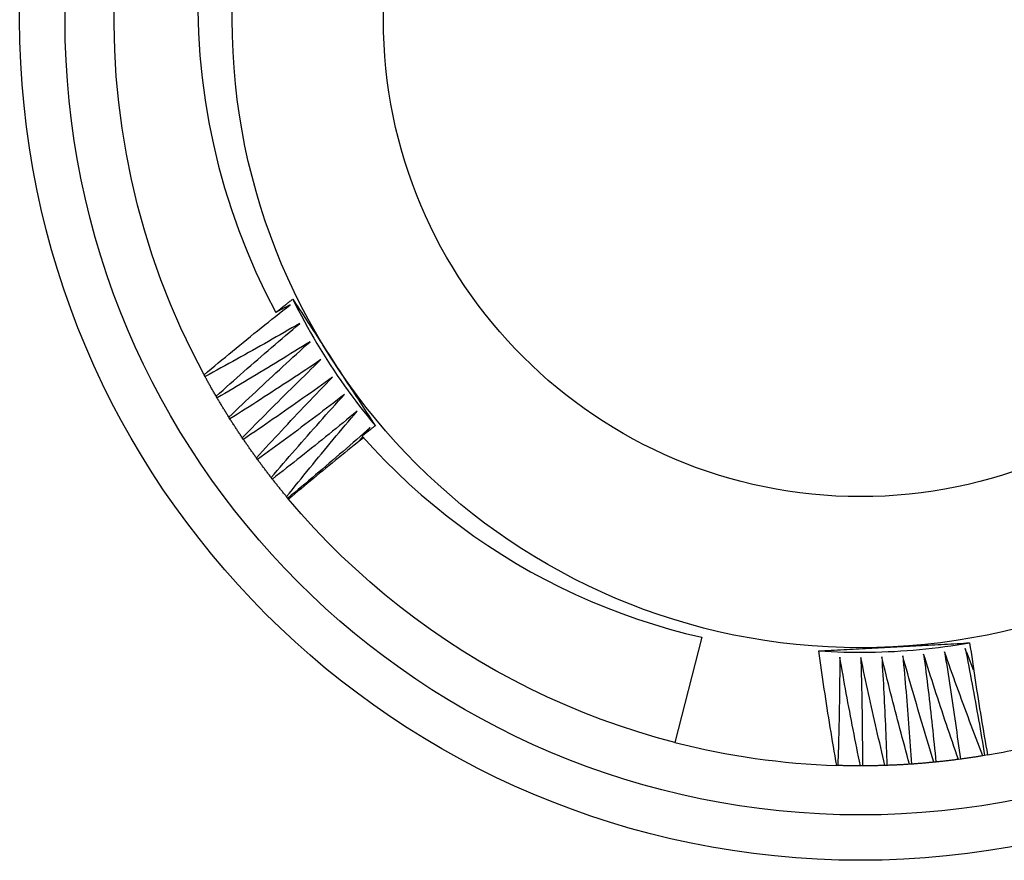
# Model space of a CAD drawing. Header units: inches. Extents: x 17 to 428, y 46 to 203.
# Tile 43 of 110: x 198.091 to 198.296, y 136.597 to 136.773. Entities that reach past the tile are written whole.
import ezdxf

# ---------------------------------------------------------------- set-up
doc = ezdxf.new("R2010")
doc.units = ezdxf.units.IN
doc.header["$MEASUREMENT"] = 0
doc.layers.add('Visible Edges(ANSI)', color=7, linetype='Continuous', lineweight=25)
doc.layers.add('Visible Tangent Edges(ANSI)', color=7, linetype='Continuous', lineweight=25)

msp = doc.modelspace()

# ---------------------------------------------------------------- linework, layer by layer
at = {"layer": 'Visible Edges(ANSI)'}
for p, q in [((198.1298, 136.69832), (198.1296, 136.69869)), ((198.13232, 136.69387), (198.13211, 136.69423)), ((198.13499, 136.6895), (198.13477, 136.68985)), ((198.16328, 136.68651), (198.16422, 136.68769)), ((198.1378, 136.68522), (198.13756, 136.68556)), ((198.16208, 136.68499), (198.16268, 136.68574)), ((198.14074, 136.68104), (198.1405, 136.68137)), ((198.14383, 136.67695), (198.14358, 136.67728)), ((198.14705, 136.67297), (198.14678, 136.67329)), ((198.14721, 136.67277), (198.14705, 136.67297)), ((198.23332, 136.64398), (198.2277, 136.62207)), ((198.28717, 136.61858), (198.28676, 136.61853)), ((198.29223, 136.61935), (198.29183, 136.61928)), ((198.29283, 136.61945), (198.29223, 136.61935)), ((198.26164, 136.61726), (198.26141, 136.61726)), ((198.26676, 136.61718), (198.26635, 136.61718)), ((198.27188, 136.61728), (198.27146, 136.61727)), ((198.27699, 136.61755), (198.27658, 136.61752)), ((198.28209, 136.61798), (198.28168, 136.61794))]:
    msp.add_line(p, q, dxfattribs=at)
at = {"layer": 'Visible Edges(ANSI)', "flags": 128}
for points in [[(198.1296, 136.69869), (198.12709, 136.70352), (198.12476, 136.70843), (198.1226, 136.71343), (198.12061, 136.71849), (198.1188, 136.72363), (198.11718, 136.72882), (198.11573, 136.73407), (198.11448, 136.73936), (198.1134, 136.7447), (198.11252, 136.75007), (198.11182, 136.75546), (198.11131, 136.76088), (198.11099, 136.76631), (198.11086, 136.77175), (198.11093, 136.7772)], [(198.12827, 136.77462), (198.12842, 136.76994), (198.12872, 136.76526), (198.12919, 136.76059), (198.12982, 136.75593), (198.1306, 136.7513), (198.13154, 136.7467), (198.13263, 136.74215), (198.13388, 136.73764), (198.13529, 136.73317), (198.13684, 136.72876), (198.13855, 136.7244), (198.1404, 136.7201), (198.1424, 136.71586), (198.14455, 136.71169)], [(198.1296, 136.69869), (198.13034, 136.6993), (198.13107, 136.69992), (198.13181, 136.70054), (198.13255, 136.70115), (198.13329, 136.70177), (198.13403, 136.70238), (198.13478, 136.70299), (198.13552, 136.70361), (198.13626, 136.70422), (198.13701, 136.70483), (198.13775, 136.70543), (198.1385, 136.70604), (198.13924, 136.70665), (198.13999, 136.70726), (198.14074, 136.70786), (198.14149, 136.70847), (198.14224, 136.70907), (198.14299, 136.70967), (198.14374, 136.71027), (198.14449, 136.71087), (198.14524, 136.71147), (198.146, 136.71207), (198.14675, 136.71267), (198.14751, 136.71327)], [(198.14455, 136.71169), (198.1447, 136.7118), (198.14485, 136.71192), (198.14499, 136.71204), (198.14514, 136.71215), (198.14529, 136.71227), (198.14543, 136.71238), (198.14558, 136.7125), (198.14573, 136.71261), (198.14587, 136.71273), (198.14602, 136.71285), (198.14617, 136.71296), (198.14631, 136.71308), (198.14646, 136.71319), (198.14661, 136.71331), (198.14676, 136.71342), (198.1469, 136.71354), (198.14705, 136.71365), (198.1472, 136.71377), (198.14734, 136.71389), (198.14749, 136.714), (198.14764, 136.71412), (198.14779, 136.71423), (198.14793, 136.71435), (198.14808, 136.71446)], [(198.14751, 136.71327), (198.14738, 136.7132), (198.14726, 136.71314), (198.14714, 136.71307), (198.14701, 136.713), (198.14689, 136.71294), (198.14677, 136.71287), (198.14665, 136.71281), (198.14652, 136.71274), (198.1464, 136.71267), (198.14628, 136.71261), (198.14615, 136.71254), (198.14603, 136.71248), (198.14591, 136.71241), (198.14578, 136.71234), (198.14566, 136.71228), (198.14554, 136.71221), (198.14541, 136.71215), (198.14529, 136.71208), (198.14517, 136.71202), (198.14505, 136.71195), (198.14492, 136.71188), (198.1448, 136.71182), (198.14468, 136.71175), (198.14455, 136.71169)], [(198.14808, 136.71446), (198.14844, 136.71392), (198.14879, 136.71337), (198.14915, 136.71283), (198.1495, 136.71228), (198.14986, 136.71174), (198.15021, 136.71119), (198.15057, 136.71064), (198.15093, 136.7101), (198.15128, 136.70955), (198.15164, 136.70901), (198.15199, 136.70846), (198.15235, 136.70791), (198.15271, 136.70737), (198.15306, 136.70682), (198.15342, 136.70627), (198.15377, 136.70572), (198.15413, 136.70518), (198.15449, 136.70463), (198.15484, 136.70408), (198.1552, 136.70353), (198.15556, 136.70298), (198.15591, 136.70243), (198.15627, 136.70188), (198.15663, 136.70133)], [(198.14808, 136.71446), (198.14867, 136.71329), (198.14927, 136.71212), (198.14988, 136.71095), (198.1505, 136.70979), (198.15114, 136.70864), (198.15178, 136.70749), (198.15244, 136.70635), (198.15311, 136.70522), (198.15379, 136.70409), (198.15448, 136.70298), (198.15518, 136.70186), (198.1559, 136.70076), (198.15662, 136.69966), (198.15735, 136.69857), (198.1581, 136.69748), (198.15886, 136.69641), (198.15962, 136.69534), (198.1604, 136.69428), (198.16119, 136.69322), (198.16199, 136.69218), (198.16279, 136.69114), (198.16361, 136.69011), (198.16444, 136.68909), (198.16528, 136.68807)], [(198.14953, 136.70939), (198.14871, 136.70891), (198.1479, 136.70844), (198.14708, 136.70797), (198.14626, 136.7075), (198.14545, 136.70703), (198.14463, 136.70657), (198.14381, 136.7061), (198.14299, 136.70563), (198.14217, 136.70517), (198.14135, 136.70471), (198.14053, 136.70424), (198.13971, 136.70378), (198.13888, 136.70332), (198.13806, 136.70286), (198.13724, 136.7024), (198.13641, 136.70195), (198.13559, 136.70149), (198.13476, 136.70103), (198.13394, 136.70058), (198.13311, 136.70013), (198.13228, 136.69967), (198.13146, 136.69922), (198.13063, 136.69877), (198.1298, 136.69832)], [(198.13211, 136.69423), (198.13283, 136.69487), (198.13354, 136.69551), (198.13426, 136.69615), (198.13498, 136.69679), (198.1357, 136.69743), (198.13642, 136.69806), (198.13714, 136.6987), (198.13786, 136.69934), (198.13859, 136.69997), (198.13931, 136.7006), (198.14003, 136.70124), (198.14076, 136.70187), (198.14149, 136.7025), (198.14221, 136.70313), (198.14294, 136.70376), (198.14367, 136.70439), (198.1444, 136.70502), (198.14513, 136.70564), (198.14586, 136.70627), (198.14659, 136.7069), (198.14732, 136.70752), (198.14806, 136.70814), (198.14879, 136.70877), (198.14953, 136.70939)], [(198.15167, 136.70558), (198.15087, 136.70508), (198.15008, 136.70458), (198.14927, 136.70408), (198.14847, 136.70358), (198.14767, 136.70309), (198.14687, 136.70259), (198.14607, 136.7021), (198.14526, 136.70161), (198.14446, 136.70112), (198.14365, 136.70063), (198.14285, 136.70014), (198.14204, 136.69965), (198.14124, 136.69916), (198.14043, 136.69868), (198.13962, 136.69819), (198.13881, 136.69771), (198.138, 136.69722), (198.13719, 136.69674), (198.13638, 136.69626), (198.13557, 136.69578), (198.13476, 136.6953), (198.13395, 136.69482), (198.13313, 136.69434), (198.13232, 136.69387)], [(198.13477, 136.68985), (198.13546, 136.69051), (198.13616, 136.69118), (198.13685, 136.69184), (198.13755, 136.6925), (198.13825, 136.69317), (198.13895, 136.69383), (198.13965, 136.69449), (198.14035, 136.69515), (198.14105, 136.6958), (198.14175, 136.69646), (198.14245, 136.69712), (198.14316, 136.69777), (198.14386, 136.69843), (198.14457, 136.69908), (198.14528, 136.69974), (198.14598, 136.70039), (198.14669, 136.70104), (198.1474, 136.70169), (198.14811, 136.70234), (198.14882, 136.70299), (198.14953, 136.70364), (198.15025, 136.70428), (198.15096, 136.70493), (198.15167, 136.70558)], [(198.15395, 136.70184), (198.15316, 136.70131), (198.15238, 136.70079), (198.1516, 136.70026), (198.15081, 136.69974), (198.15003, 136.69922), (198.14924, 136.6987), (198.14846, 136.69818), (198.14767, 136.69766), (198.14688, 136.69714), (198.14609, 136.69663), (198.1453, 136.69611), (198.14451, 136.6956), (198.14372, 136.69508), (198.14293, 136.69457), (198.14214, 136.69406), (198.14135, 136.69355), (198.14056, 136.69304), (198.13976, 136.69253), (198.13897, 136.69202), (198.13817, 136.69152), (198.13738, 136.69101), (198.13658, 136.69051), (198.13578, 136.69), (198.13499, 136.6895)], [(198.13756, 136.68556), (198.13824, 136.68625), (198.13891, 136.68694), (198.13958, 136.68762), (198.14026, 136.68831), (198.14093, 136.68899), (198.14161, 136.68968), (198.14229, 136.69036), (198.14297, 136.69104), (198.14365, 136.69172), (198.14433, 136.6924), (198.14501, 136.69308), (198.14569, 136.69376), (198.14637, 136.69444), (198.14706, 136.69511), (198.14774, 136.69579), (198.14843, 136.69647), (198.14911, 136.69714), (198.1498, 136.69781), (198.15049, 136.69849), (198.15118, 136.69916), (198.15187, 136.69983), (198.15256, 136.7005), (198.15325, 136.70117), (198.15395, 136.70184)], [(198.15663, 136.70133), (198.15699, 136.70078), (198.15735, 136.70022), (198.15771, 136.69967), (198.15807, 136.69912), (198.15843, 136.69856), (198.15879, 136.69801), (198.15915, 136.69745), (198.15951, 136.6969), (198.15987, 136.69635), (198.16023, 136.69579), (198.16059, 136.69524), (198.16095, 136.69469), (198.16131, 136.69413), (198.16167, 136.69358), (198.16203, 136.69303), (198.16239, 136.69248), (198.16275, 136.69193), (198.16311, 136.69137), (198.16347, 136.69082), (198.16383, 136.69027), (198.16419, 136.68972), (198.16455, 136.68917), (198.16491, 136.68862), (198.16527, 136.68807)], [(198.13211, 136.69423), (198.13201, 136.69439), (198.13191, 136.69456), (198.13181, 136.69473), (198.13172, 136.6949), (198.13162, 136.69507), (198.13152, 136.69524), (198.13142, 136.69541), (198.13133, 136.69558), (198.13123, 136.69575), (198.13113, 136.69592), (198.13103, 136.69609), (198.13094, 136.69627), (198.13084, 136.69644), (198.13075, 136.69661), (198.13065, 136.69678), (198.13055, 136.69695), (198.13046, 136.69712), (198.13036, 136.69729), (198.13027, 136.69746), (198.13017, 136.69764), (198.13008, 136.69781), (198.12999, 136.69798), (198.12989, 136.69815), (198.1298, 136.69832)], [(198.15634, 136.69818), (198.15557, 136.69762), (198.15481, 136.69707), (198.15404, 136.69653), (198.15328, 136.69598), (198.15251, 136.69543), (198.15174, 136.69488), (198.15097, 136.69434), (198.1502, 136.6938), (198.14943, 136.69325), (198.14866, 136.69271), (198.14789, 136.69217), (198.14712, 136.69163), (198.14635, 136.69109), (198.14557, 136.69055), (198.1448, 136.69001), (198.14402, 136.68948), (198.14325, 136.68894), (198.14247, 136.68841), (198.14169, 136.68787), (198.14091, 136.68734), (198.14014, 136.68681), (198.13936, 136.68628), (198.13858, 136.68575), (198.1378, 136.68522)], [(198.1405, 136.68137), (198.14115, 136.68208), (198.1418, 136.68279), (198.14245, 136.6835), (198.1431, 136.6842), (198.14376, 136.68491), (198.14441, 136.68561), (198.14507, 136.68632), (198.14572, 136.68702), (198.14638, 136.68773), (198.14704, 136.68843), (198.14769, 136.68913), (198.14835, 136.68983), (198.14901, 136.69053), (198.14968, 136.69123), (198.15034, 136.69193), (198.151, 136.69262), (198.15167, 136.69332), (198.15233, 136.69402), (198.153, 136.69471), (198.15366, 136.69541), (198.15433, 136.6961), (198.155, 136.69679), (198.15567, 136.69748), (198.15634, 136.69818)], [(198.15885, 136.69459), (198.1581, 136.69402), (198.15736, 136.69344), (198.15661, 136.69287), (198.15586, 136.6923), (198.15511, 136.69172), (198.15436, 136.69115), (198.15361, 136.69058), (198.15286, 136.69001), (198.15211, 136.68945), (198.15136, 136.68888), (198.1506, 136.68831), (198.14985, 136.68775), (198.1491, 136.68718), (198.14834, 136.68662), (198.14758, 136.68606), (198.14683, 136.68549), (198.14607, 136.68493), (198.14531, 136.68437), (198.14455, 136.68382), (198.14379, 136.68326), (198.14303, 136.6827), (198.14227, 136.68214), (198.14151, 136.68159), (198.14074, 136.68104)], [(198.14358, 136.67728), (198.1442, 136.67801), (198.14483, 136.67874), (198.14546, 136.67946), (198.14608, 136.68019), (198.14671, 136.68092), (198.14734, 136.68165), (198.14797, 136.68237), (198.14861, 136.6831), (198.14924, 136.68382), (198.14987, 136.68455), (198.15051, 136.68527), (198.15115, 136.68599), (198.15178, 136.68671), (198.15242, 136.68743), (198.15306, 136.68815), (198.1537, 136.68887), (198.15434, 136.68959), (198.15498, 136.69031), (198.15562, 136.69102), (198.15627, 136.69174), (198.15691, 136.69245), (198.15756, 136.69317), (198.1582, 136.69388), (198.15885, 136.69459)], [(198.13477, 136.68985), (198.13466, 136.69001), (198.13456, 136.69018), (198.13445, 136.69035), (198.13435, 136.69051), (198.13425, 136.69068), (198.13414, 136.69085), (198.13404, 136.69101), (198.13394, 136.69118), (198.13383, 136.69135), (198.13373, 136.69151), (198.13363, 136.69168), (198.13353, 136.69185), (198.13343, 136.69202), (198.13332, 136.69218), (198.13322, 136.69235), (198.13312, 136.69252), (198.13302, 136.69269), (198.13292, 136.69286), (198.13282, 136.69302), (198.13272, 136.69319), (198.13262, 136.69336), (198.13252, 136.69353), (198.13242, 136.6937), (198.13232, 136.69387)], [(198.16148, 136.6911), (198.16075, 136.6905), (198.16003, 136.6899), (198.1593, 136.6893), (198.15857, 136.6887), (198.15784, 136.68811), (198.15711, 136.68751), (198.15638, 136.68692), (198.15565, 136.68632), (198.15491, 136.68573), (198.15418, 136.68514), (198.15345, 136.68455), (198.15271, 136.68396), (198.15197, 136.68337), (198.15124, 136.68278), (198.1505, 136.68219), (198.14976, 136.68161), (198.14902, 136.68102), (198.14828, 136.68044), (198.14754, 136.67985), (198.1468, 136.67927), (198.14606, 136.67869), (198.14532, 136.67811), (198.14457, 136.67753), (198.14383, 136.67695)], [(198.14678, 136.67329), (198.14738, 136.67404), (198.14799, 136.67479), (198.14859, 136.67554), (198.14919, 136.67628), (198.1498, 136.67703), (198.1504, 136.67778), (198.15101, 136.67852), (198.15162, 136.67927), (198.15223, 136.68002), (198.15284, 136.68076), (198.15345, 136.6815), (198.15406, 136.68224), (198.15467, 136.68299), (198.15529, 136.68373), (198.1559, 136.68447), (198.15652, 136.68521), (198.15714, 136.68595), (198.15775, 136.68668), (198.15837, 136.68742), (198.15899, 136.68816), (198.15961, 136.68889), (198.16023, 136.68963), (198.16086, 136.69036), (198.16148, 136.6911)], [(198.13756, 136.68556), (198.13745, 136.68572), (198.13734, 136.68589), (198.13724, 136.68605), (198.13713, 136.68621), (198.13702, 136.68638), (198.13691, 136.68654), (198.1368, 136.6867), (198.13669, 136.68687), (198.13658, 136.68703), (198.13648, 136.68719), (198.13637, 136.68736), (198.13626, 136.68752), (198.13615, 136.68768), (198.13605, 136.68785), (198.13594, 136.68801), (198.13583, 136.68818), (198.13573, 136.68834), (198.13562, 136.68851), (198.13551, 136.68867), (198.13541, 136.68884), (198.1353, 136.689), (198.1352, 136.68917), (198.13509, 136.68933), (198.13499, 136.6895)], [(198.16527, 136.68807), (198.16515, 136.68798), (198.16504, 136.68789), (198.16492, 136.6878), (198.16481, 136.68771), (198.16469, 136.68762), (198.16458, 136.68753), (198.16447, 136.68744), (198.16435, 136.68735), (198.16424, 136.68726), (198.16412, 136.68717), (198.16401, 136.68708), (198.1639, 136.68699), (198.16378, 136.6869), (198.16367, 136.68681), (198.16355, 136.68672), (198.16344, 136.68663), (198.16333, 136.68654), (198.16321, 136.68645), (198.1631, 136.68636), (198.16298, 136.68627), (198.16287, 136.68618), (198.16276, 136.68609), (198.16264, 136.686), (198.16253, 136.68591)], [(198.16422, 136.68769), (198.16352, 136.68707), (198.16281, 136.68644), (198.1621, 136.68582), (198.16139, 136.6852), (198.16068, 136.68458), (198.15997, 136.68396), (198.15926, 136.68334), (198.15855, 136.68273), (198.15784, 136.68211), (198.15712, 136.68149), (198.15641, 136.68088), (198.15569, 136.68026), (198.15498, 136.67965), (198.15426, 136.67904), (198.15354, 136.67843), (198.15282, 136.67782), (198.1521, 136.67721), (198.15138, 136.6766), (198.15066, 136.67599), (198.14994, 136.67539), (198.14922, 136.67478), (198.1485, 136.67418), (198.14777, 136.67357), (198.14705, 136.67297)], [(198.16253, 136.68591), (198.16487, 136.68334), (198.16727, 136.68083), (198.16974, 136.67838), (198.17227, 136.67599), (198.17486, 136.67367), (198.17752, 136.67142), (198.18023, 136.66923), (198.18301, 136.66711), (198.18583, 136.66507), (198.18871, 136.6631), (198.19163, 136.66121), (198.19461, 136.65939), (198.19763, 136.65765), (198.20069, 136.65599), (198.2038, 136.65441), (198.20695, 136.65291), (198.21014, 136.65149), (198.21336, 136.65016), (198.21662, 136.64891), (198.2199, 136.64775), (198.22322, 136.64668), (198.22656, 136.64569), (198.22993, 136.64479), (198.23332, 136.64398)], [(198.1405, 136.68137), (198.14039, 136.68153), (198.14027, 136.68169), (198.14016, 136.68185), (198.14004, 136.68201), (198.13993, 136.68216), (198.13981, 136.68232), (198.1397, 136.68248), (198.13959, 136.68264), (198.13947, 136.6828), (198.13936, 136.68296), (198.13925, 136.68312), (198.13913, 136.68328), (198.13902, 136.68344), (198.13891, 136.68361), (198.1388, 136.68377), (198.13868, 136.68393), (198.13857, 136.68409), (198.13846, 136.68425), (198.13835, 136.68441), (198.13824, 136.68457), (198.13813, 136.68473), (198.13802, 136.6849), (198.13791, 136.68506), (198.1378, 136.68522)], [(198.16282, 136.68558), (198.16216, 136.68505), (198.16151, 136.68453), (198.16085, 136.684), (198.1602, 136.68347), (198.15954, 136.68295), (198.15889, 136.68242), (198.15823, 136.68189), (198.15758, 136.68136), (198.15693, 136.68083), (198.15628, 136.6803), (198.15563, 136.67976), (198.15497, 136.67923), (198.15432, 136.6787), (198.15367, 136.67816), (198.15303, 136.67763), (198.15238, 136.67709), (198.15173, 136.67655), (198.15108, 136.67601), (198.15044, 136.67548), (198.14979, 136.67494), (198.14914, 136.6744), (198.1485, 136.67386), (198.14785, 136.67331), (198.14721, 136.67277)], [(198.14358, 136.67728), (198.14346, 136.67743), (198.14334, 136.67759), (198.14322, 136.67774), (198.1431, 136.6779), (198.14298, 136.67805), (198.14286, 136.67821), (198.14274, 136.67836), (198.14262, 136.67852), (198.1425, 136.67868), (198.14238, 136.67883), (198.14226, 136.67899), (198.14215, 136.67914), (198.14203, 136.6793), (198.14191, 136.67946), (198.14179, 136.67962), (198.14168, 136.67977), (198.14156, 136.67993), (198.14144, 136.68009), (198.14133, 136.68024), (198.14121, 136.6804), (198.14109, 136.68056), (198.14098, 136.68072), (198.14086, 136.68088), (198.14074, 136.68104)], [(198.14678, 136.67329), (198.14666, 136.67344), (198.14653, 136.67359), (198.14641, 136.67374), (198.14628, 136.67389), (198.14616, 136.67404), (198.14603, 136.67419), (198.14591, 136.67435), (198.14579, 136.6745), (198.14566, 136.67465), (198.14554, 136.6748), (198.14542, 136.67495), (198.14529, 136.67511), (198.14517, 136.67526), (198.14505, 136.67541), (198.14492, 136.67557), (198.1448, 136.67572), (198.14468, 136.67587), (198.14456, 136.67603), (198.14444, 136.67618), (198.14431, 136.67633), (198.14419, 136.67649), (198.14407, 136.67664), (198.14395, 136.6768), (198.14383, 136.67695)], [(198.2277, 136.62207), (198.22381, 136.62312), (198.21995, 136.62427), (198.21612, 136.62553), (198.21233, 136.62688), (198.20857, 136.62833), (198.20485, 136.62987), (198.20117, 136.63151), (198.19754, 136.63325), (198.19395, 136.63508), (198.19041, 136.637), (198.18692, 136.63901), (198.18348, 136.64112), (198.1801, 136.64331), (198.17678, 136.64558), (198.17352, 136.64795), (198.17032, 136.65039), (198.16718, 136.65292), (198.16411, 136.65553), (198.16111, 136.65822), (198.15818, 136.66098), (198.15533, 136.66382), (198.15255, 136.66674), (198.14984, 136.66972), (198.14721, 136.67277)], [(198.25766, 136.64114), (198.25897, 136.64106), (198.26028, 136.64099), (198.2616, 136.64094), (198.26291, 136.6409), (198.26423, 136.64087), (198.26554, 136.64086), (198.26686, 136.64086), (198.26818, 136.64087), (198.26949, 136.6409), (198.27081, 136.64093), (198.27212, 136.64099), (198.27343, 136.64105), (198.27475, 136.64113), (198.27606, 136.64122), (198.27737, 136.64132), (198.27868, 136.64144), (198.27999, 136.64157), (198.2813, 136.64171), (198.28261, 136.64187), (198.28391, 136.64204), (198.28521, 136.64222), (198.28651, 136.64241), (198.28781, 136.64262), (198.28911, 136.64284)], [(198.2733, 136.64197), (198.27396, 136.64201), (198.27462, 136.64204), (198.27528, 136.64208), (198.27594, 136.64211), (198.2766, 136.64215), (198.27726, 136.64218), (198.27792, 136.64222), (198.27858, 136.64225), (198.27924, 136.64229), (198.2799, 136.64232), (198.28056, 136.64236), (198.28122, 136.64239), (198.28188, 136.64243), (198.28254, 136.64246), (198.28319, 136.6425), (198.28385, 136.64254), (198.28451, 136.64257), (198.28517, 136.64261), (198.28582, 136.64264), (198.28648, 136.64268), (198.28714, 136.64271), (198.2878, 136.64275), (198.28845, 136.64279), (198.28911, 136.64282)], [(198.28911, 136.64282), (198.28925, 136.64184), (198.28939, 136.64087), (198.28953, 136.63989), (198.28968, 136.63892), (198.28982, 136.63794), (198.28997, 136.63697), (198.29012, 136.63599), (198.29026, 136.63502), (198.29041, 136.63404), (198.29057, 136.63307), (198.29072, 136.63209), (198.29087, 136.63112), (198.29103, 136.63015), (198.29119, 136.62917), (198.29134, 136.6282), (198.2915, 136.62723), (198.29166, 136.62625), (198.29183, 136.62528), (198.29199, 136.62431), (198.29215, 136.62334), (198.29232, 136.62236), (198.29249, 136.62139), (198.29266, 136.62042), (198.29283, 136.61945)], [(198.25766, 136.64113), (198.25831, 136.64117), (198.25896, 136.64121), (198.25961, 136.64124), (198.26026, 136.64128), (198.26091, 136.64131), (198.26156, 136.64135), (198.26221, 136.64138), (198.26286, 136.64142), (198.26351, 136.64145), (198.26416, 136.64149), (198.26481, 136.64152), (198.26546, 136.64156), (198.26612, 136.64159), (198.26677, 136.64163), (198.26742, 136.64166), (198.26807, 136.6417), (198.26872, 136.64173), (198.26938, 136.64177), (198.27003, 136.6418), (198.27068, 136.64183), (198.27134, 136.64187), (198.27199, 136.6419), (198.27265, 136.64194), (198.2733, 136.64197)], [(198.26141, 136.61726), (198.26123, 136.61825), (198.26106, 136.61925), (198.2609, 136.62024), (198.26073, 136.62123), (198.26056, 136.62223), (198.2604, 136.62322), (198.26023, 136.62421), (198.26007, 136.62521), (198.25991, 136.6262), (198.25975, 136.62719), (198.25959, 136.62819), (198.25944, 136.62918), (198.25928, 136.63018), (198.25913, 136.63117), (198.25897, 136.63217), (198.25882, 136.63316), (198.25867, 136.63416), (198.25852, 136.63515), (198.25838, 136.63615), (198.25823, 136.63715), (198.25809, 136.63814), (198.25794, 136.63914), (198.2578, 136.64014), (198.25766, 136.64113)], [(198.28387, 136.64096), (198.28402, 136.64003), (198.28417, 136.6391), (198.28432, 136.63817), (198.28447, 136.63724), (198.28461, 136.63631), (198.28476, 136.63538), (198.2849, 136.63444), (198.28505, 136.63351), (198.28519, 136.63258), (198.28533, 136.63165), (198.28547, 136.63072), (198.28561, 136.62978), (198.28574, 136.62885), (198.28588, 136.62792), (198.28601, 136.62699), (198.28615, 136.62605), (198.28628, 136.62512), (198.28641, 136.62419), (198.28654, 136.62325), (198.28667, 136.62232), (198.2868, 136.62138), (198.28692, 136.62045), (198.28705, 136.61952), (198.28717, 136.61858)], [(198.29183, 136.61928), (198.29148, 136.62018), (198.29114, 136.62108), (198.2908, 136.62198), (198.29046, 136.62288), (198.29012, 136.62378), (198.28978, 136.62468), (198.28944, 136.62558), (198.2891, 136.62648), (198.28877, 136.62738), (198.28843, 136.62828), (198.2881, 136.62918), (198.28777, 136.63009), (198.28744, 136.63099), (198.28711, 136.63189), (198.28678, 136.6328), (198.28645, 136.6337), (198.28612, 136.63461), (198.2858, 136.63551), (198.28547, 136.63642), (198.28515, 136.63733), (198.28483, 136.63823), (198.28451, 136.63914), (198.28419, 136.64005), (198.28387, 136.64096)], [(198.2882, 136.64161), (198.28838, 136.64068), (198.28856, 136.63976), (198.28874, 136.63883), (198.28892, 136.63791), (198.28909, 136.63698), (198.28927, 136.63605), (198.28944, 136.63513), (198.28962, 136.6342), (198.28979, 136.63328), (198.28996, 136.63235), (198.29013, 136.63142), (198.2903, 136.63049), (198.29047, 136.62957), (198.29063, 136.62864), (198.2908, 136.62771), (198.29096, 136.62678), (198.29113, 136.62585), (198.29129, 136.62493), (198.29145, 136.624), (198.29161, 136.62307), (198.29177, 136.62214), (198.29192, 136.62121), (198.29208, 136.62028), (198.29223, 136.61935)], [(198.28994, 136.63714), (198.28987, 136.63733), (198.2898, 136.63751), (198.28972, 136.6377), (198.28965, 136.63788), (198.28958, 136.63807), (198.2895, 136.63826), (198.28943, 136.63844), (198.28936, 136.63863), (198.28928, 136.63881), (198.28921, 136.639), (198.28914, 136.63919), (198.28907, 136.63937), (198.28899, 136.63956), (198.28892, 136.63974), (198.28885, 136.63993), (198.28877, 136.64012), (198.2887, 136.6403), (198.28863, 136.64049), (198.28856, 136.64067), (198.28848, 136.64086), (198.28841, 136.64105), (198.28834, 136.64123), (198.28827, 136.64142), (198.2882, 136.64161)], [(198.26205, 136.63987), (198.26204, 136.63893), (198.26204, 136.63799), (198.26203, 136.63705), (198.26203, 136.6361), (198.26202, 136.63516), (198.26201, 136.63422), (198.262, 136.63328), (198.26199, 136.63233), (198.26198, 136.63139), (198.26196, 136.63045), (198.26195, 136.62951), (198.26193, 136.62856), (198.26191, 136.62762), (198.26189, 136.62668), (198.26187, 136.62574), (198.26185, 136.62479), (198.26183, 136.62385), (198.26181, 136.62291), (198.26178, 136.62197), (198.26176, 136.62103), (198.26173, 136.62008), (198.2617, 136.61914), (198.26167, 136.6182), (198.26164, 136.61726)], [(198.26635, 136.61718), (198.26615, 136.61813), (198.26596, 136.61907), (198.26577, 136.62001), (198.26558, 136.62095), (198.26539, 136.6219), (198.26521, 136.62284), (198.26502, 136.62378), (198.26484, 136.62473), (198.26465, 136.62567), (198.26447, 136.62662), (198.26429, 136.62756), (198.26411, 136.62851), (198.26393, 136.62945), (198.26376, 136.6304), (198.26358, 136.63135), (198.2634, 136.63229), (198.26323, 136.63324), (198.26306, 136.63419), (198.26289, 136.63513), (198.26272, 136.63608), (198.26255, 136.63703), (198.26238, 136.63798), (198.26221, 136.63892), (198.26205, 136.63987)], [(198.26642, 136.6398), (198.26645, 136.63886), (198.26648, 136.63792), (198.2665, 136.63698), (198.26653, 136.63603), (198.26655, 136.63509), (198.26657, 136.63415), (198.26659, 136.63321), (198.26661, 136.63227), (198.26663, 136.63132), (198.26665, 136.63038), (198.26666, 136.62944), (198.26668, 136.6285), (198.26669, 136.62755), (198.2667, 136.62661), (198.26671, 136.62567), (198.26672, 136.62473), (198.26673, 136.62378), (198.26674, 136.62284), (198.26675, 136.6219), (198.26675, 136.62096), (198.26675, 136.62001), (198.26676, 136.61907), (198.26676, 136.61813), (198.26676, 136.61718)], [(198.27146, 136.61727), (198.27124, 136.6182), (198.27102, 136.61914), (198.2708, 136.62007), (198.27058, 136.62101), (198.27036, 136.62195), (198.27014, 136.62288), (198.26992, 136.62382), (198.26971, 136.62476), (198.26949, 136.6257), (198.26928, 136.62663), (198.26907, 136.62757), (198.26886, 136.62851), (198.26865, 136.62945), (198.26844, 136.63039), (198.26823, 136.63133), (198.26803, 136.63227), (198.26782, 136.63321), (198.26762, 136.63415), (198.26742, 136.63509), (198.26721, 136.63603), (198.26701, 136.63698), (198.26682, 136.63792), (198.26662, 136.63886), (198.26642, 136.6398)], [(198.27079, 136.63988), (198.27085, 136.63893), (198.27091, 136.63799), (198.27097, 136.63705), (198.27102, 136.63611), (198.27108, 136.63517), (198.27113, 136.63423), (198.27118, 136.63329), (198.27123, 136.63235), (198.27128, 136.63141), (198.27133, 136.63047), (198.27138, 136.62953), (198.27142, 136.62858), (198.27147, 136.62764), (198.27151, 136.6267), (198.27155, 136.62576), (198.27159, 136.62482), (198.27163, 136.62388), (198.27167, 136.62293), (198.27171, 136.62199), (198.27174, 136.62105), (198.27178, 136.62011), (198.27181, 136.61917), (198.27185, 136.61822), (198.27188, 136.61728)], [(198.27658, 136.61752), (198.27632, 136.61845), (198.27607, 136.61937), (198.27582, 136.6203), (198.27557, 136.62123), (198.27532, 136.62216), (198.27507, 136.62309), (198.27482, 136.62402), (198.27458, 136.62495), (198.27433, 136.62588), (198.27409, 136.62681), (198.27384, 136.62774), (198.2736, 136.62867), (198.27336, 136.6296), (198.27312, 136.63054), (198.27288, 136.63147), (198.27265, 136.6324), (198.27241, 136.63333), (198.27218, 136.63427), (198.27194, 136.6352), (198.27171, 136.63614), (198.27148, 136.63707), (198.27125, 136.638), (198.27102, 136.63894), (198.27079, 136.63988)], [(198.27516, 136.64009), (198.27525, 136.63915), (198.27534, 136.63822), (198.27543, 136.63728), (198.27552, 136.63634), (198.2756, 136.6354), (198.27568, 136.63446), (198.27577, 136.63352), (198.27585, 136.63259), (198.27593, 136.63165), (198.27601, 136.63071), (198.27609, 136.62977), (198.27616, 136.62883), (198.27624, 136.62789), (198.27631, 136.62695), (198.27639, 136.62601), (198.27646, 136.62507), (198.27653, 136.62413), (198.2766, 136.62319), (198.27667, 136.62225), (198.27673, 136.62131), (198.2768, 136.62037), (198.27686, 136.61943), (198.27693, 136.61849), (198.27699, 136.61755)], [(198.28168, 136.61794), (198.28139, 136.61886), (198.28111, 136.61978), (198.28083, 136.6207), (198.28055, 136.62162), (198.28027, 136.62254), (198.27999, 136.62346), (198.27971, 136.62438), (198.27943, 136.6253), (198.27916, 136.62622), (198.27888, 136.62714), (198.27861, 136.62807), (198.27834, 136.62899), (198.27807, 136.62991), (198.2778, 136.63084), (198.27753, 136.63176), (198.27726, 136.63268), (198.277, 136.63361), (198.27673, 136.63453), (198.27647, 136.63546), (198.2762, 136.63639), (198.27594, 136.63731), (198.27568, 136.63824), (198.27542, 136.63917), (198.27516, 136.64009)], [(198.27952, 136.64045), (198.27964, 136.63952), (198.27976, 136.63858), (198.27988, 136.63765), (198.28, 136.63671), (198.28011, 136.63578), (198.28023, 136.63484), (198.28034, 136.63391), (198.28045, 136.63297), (198.28057, 136.63204), (198.28068, 136.6311), (198.28078, 136.63016), (198.28089, 136.62923), (198.281, 136.62829), (198.2811, 136.62736), (198.28121, 136.62642), (198.28131, 136.62548), (198.28141, 136.62454), (198.28151, 136.62361), (198.28161, 136.62267), (198.28171, 136.62173), (198.28181, 136.62079), (198.2819, 136.61986), (198.282, 136.61892), (198.28209, 136.61798)], [(198.28676, 136.61853), (198.28645, 136.61943), (198.28614, 136.62034), (198.28582, 136.62125), (198.28551, 136.62216), (198.2852, 136.62307), (198.28489, 136.62399), (198.28458, 136.6249), (198.28428, 136.62581), (198.28397, 136.62672), (198.28367, 136.62763), (198.28336, 136.62855), (198.28306, 136.62946), (198.28276, 136.63037), (198.28246, 136.63129), (198.28216, 136.6322), (198.28186, 136.63312), (198.28157, 136.63403), (198.28127, 136.63495), (198.28098, 136.63587), (198.28068, 136.63678), (198.28039, 136.6377), (198.2801, 136.63862), (198.27981, 136.63954), (198.27952, 136.64045)], [(198.28676, 136.61853), (198.28657, 136.6185), (198.28637, 136.61848), (198.28618, 136.61845), (198.28599, 136.61843), (198.28579, 136.6184), (198.2856, 136.61838), (198.2854, 136.61835), (198.28521, 136.61833), (198.28501, 136.6183), (198.28482, 136.61828), (198.28462, 136.61826), (198.28443, 136.61824), (198.28423, 136.61821), (198.28404, 136.61819), (198.28384, 136.61817), (198.28365, 136.61815), (198.28345, 136.61812), (198.28326, 136.6181), (198.28307, 136.61808), (198.28287, 136.61806), (198.28268, 136.61804), (198.28248, 136.61802), (198.28229, 136.618), (198.28209, 136.61798)], [(198.29183, 136.61928), (198.29163, 136.61925), (198.29144, 136.61922), (198.29125, 136.61919), (198.29105, 136.61915), (198.29086, 136.61912), (198.29067, 136.61909), (198.29047, 136.61906), (198.29028, 136.61903), (198.29008, 136.619), (198.28989, 136.61897), (198.2897, 136.61894), (198.2895, 136.61891), (198.28931, 136.61888), (198.28912, 136.61886), (198.28892, 136.61883), (198.28873, 136.6188), (198.28853, 136.61877), (198.28834, 136.61874), (198.28814, 136.61872), (198.28795, 136.61869), (198.28776, 136.61866), (198.28756, 136.61863), (198.28737, 136.61861), (198.28717, 136.61858)], [(198.26635, 136.61718), (198.26615, 136.61718), (198.26595, 136.61718), (198.26576, 136.61718), (198.26556, 136.61719), (198.26536, 136.61719), (198.26517, 136.61719), (198.26497, 136.61719), (198.26478, 136.61719), (198.26458, 136.61719), (198.26438, 136.6172), (198.26419, 136.6172), (198.26399, 136.6172), (198.2638, 136.6172), (198.2636, 136.61721), (198.2634, 136.61721), (198.26321, 136.61722), (198.26301, 136.61722), (198.26282, 136.61722), (198.26262, 136.61723), (198.26242, 136.61723), (198.26223, 136.61724), (198.26203, 136.61724), (198.26184, 136.61725), (198.26164, 136.61726)], [(198.27146, 136.61727), (198.27127, 136.61726), (198.27107, 136.61725), (198.27088, 136.61725), (198.27068, 136.61724), (198.27048, 136.61724), (198.27029, 136.61723), (198.27009, 136.61723), (198.2699, 136.61722), (198.2697, 136.61722), (198.2695, 136.61721), (198.26931, 136.61721), (198.26911, 136.61721), (198.26892, 136.6172), (198.26872, 136.6172), (198.26852, 136.6172), (198.26833, 136.6172), (198.26813, 136.61719), (198.26794, 136.61719), (198.26774, 136.61719), (198.26754, 136.61719), (198.26735, 136.61719), (198.26715, 136.61719), (198.26695, 136.61718), (198.26676, 136.61718)], [(198.27658, 136.61752), (198.27638, 136.61751), (198.27619, 136.61749), (198.27599, 136.61748), (198.27579, 136.61747), (198.2756, 136.61746), (198.2754, 136.61745), (198.27521, 136.61743), (198.27501, 136.61742), (198.27482, 136.61741), (198.27462, 136.6174), (198.27442, 136.61739), (198.27423, 136.61738), (198.27403, 136.61737), (198.27384, 136.61736), (198.27364, 136.61735), (198.27344, 136.61734), (198.27325, 136.61734), (198.27305, 136.61733), (198.27286, 136.61732), (198.27266, 136.61731), (198.27246, 136.6173), (198.27227, 136.6173), (198.27207, 136.61729), (198.27188, 136.61728)], [(198.28168, 136.61794), (198.28148, 136.61792), (198.28129, 136.6179), (198.28109, 136.61788), (198.2809, 136.61786), (198.2807, 136.61785), (198.28051, 136.61783), (198.28031, 136.61781), (198.28012, 136.61779), (198.27992, 136.61777), (198.27973, 136.61776), (198.27953, 136.61774), (198.27934, 136.61772), (198.27914, 136.61771), (198.27894, 136.61769), (198.27875, 136.61768), (198.27855, 136.61766), (198.27836, 136.61765), (198.27816, 136.61763), (198.27797, 136.61762), (198.27777, 136.6176), (198.27758, 136.61759), (198.27738, 136.61757), (198.27718, 136.61756), (198.27699, 136.61755)]]:
    msp.add_lwpolyline(points, dxfattribs=at)
at = {"layer": 'Visible Edges(ANSI)'}
for radius in [0.1752, 0.16575, 0.13091]:
    msp.add_circle((198.26637, 136.7727), radius, dxfattribs=at)
for start, end in [(279.7938, 284.688), (255.6, 268.1697)]:
    msp.add_arc((198.26637, 136.7727), 0.15551, start, end, dxfattribs=at)
at = {"layer": 'Visible Tangent Edges(ANSI)'}
msp.add_circle((198.26637, 136.7727), 0.09941, dxfattribs=at)

doc.saveas('drawing.dxf')
